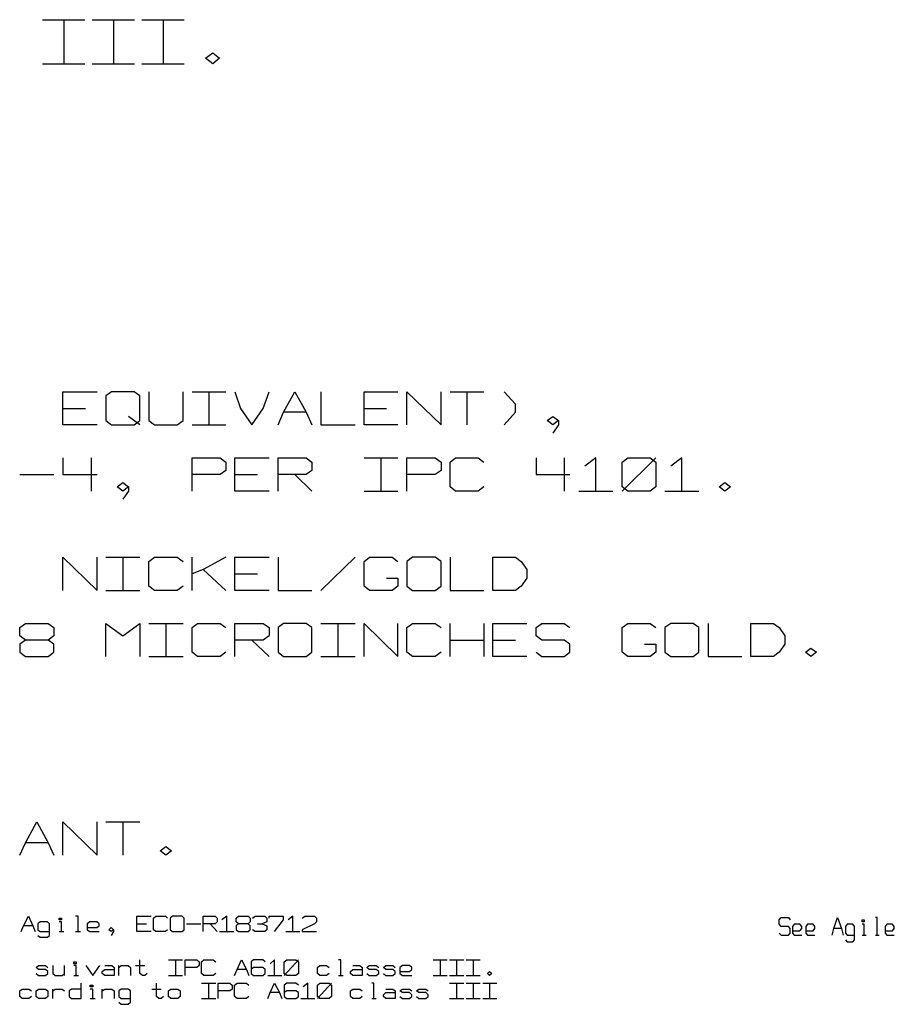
# Model space of a CAD drawing. Extents: x 0 to 1189, y 35 to 806.
# Tile 10 of 18: x 682 to 755, y 280 to 361. Entities that reach past the tile are written whole.
import ezdxf

# ---------------------------------------------------------------- set-up
doc = ezdxf.new("R2010")
doc.units = 0
doc.layers.add('1', color=1, linetype='CONTINUOUS')

msp = doc.modelspace()

# ---------------------------------------------------------------- linework, layer by layer
at = {"layer": '1'}
for p, q in [((684.1, 361.45), (687.62, 361.45)), ((685.87, 361.45), (685.87, 357.78)), ((688.22, 361.45), (691.75, 361.45)), ((690, 361.45), (690, 357.78)), ((692.35, 361.45), (695.87, 361.45)), ((694.12, 361.45), (694.12, 357.78)), ((697.65, 358.25), (698.25, 358.7)), ((698.25, 358.7), (698.82, 358.25)), ((684.1, 357.78), (687.62, 357.78)), ((688.22, 357.78), (691.75, 357.78)), ((692.35, 357.78), (695.87, 357.78)), ((698.25, 357.78), (697.65, 358.25)), ((698.82, 358.25), (698.25, 357.78)), ((685.78, 327.78), (685.78, 330.53)), ((685.78, 330.53), (688.63, 330.53)), ((689.83, 330.53), (689.35, 330.2)), ((689.35, 330.2), (689.35, 328.13)), ((691.73, 330.53), (689.83, 330.53)), ((692.2, 330.2), (691.73, 330.53)), ((692.2, 328.13), (692.2, 330.2)), ((692.93, 330.53), (692.93, 328.13)), ((695.78, 328.13), (695.78, 330.53)), ((696.53, 330.53), (699.35, 330.53)), ((697.93, 330.53), (697.93, 327.78)), ((700.1, 330.53), (700.55, 329.15)), ((702.45, 329.15), (702.93, 330.53)), ((704.13, 328.83), (705.08, 330.53)), ((705.08, 330.53), (706.03, 328.83)), ((707.25, 330.53), (707.25, 327.78)), ((710.83, 327.78), (710.83, 330.53)), ((710.83, 330.53), (713.65, 330.53)), ((714.4, 327.78), (714.4, 330.53)), ((714.4, 330.53), (717.23, 327.78)), ((717.23, 327.78), (717.23, 330.53)), ((717.98, 330.53), (720.8, 330.53)), ((719.38, 330.53), (719.38, 327.78)), ((723.43, 329.5), (722.48, 330.53)), ((685.78, 329.15), (687.68, 329.15)), ((700.55, 329.15), (701.5, 327.78)), ((701.5, 327.78), (702.45, 329.15)), ((710.83, 329.15), (712.7, 329.15)), ((723.43, 328.83), (723.43, 329.5)), ((689.35, 328.13), (689.83, 327.78)), ((692.2, 327.78), (691.25, 328.48)), ((691.73, 327.78), (692.2, 328.13)), ((692.93, 328.13), (693.4, 327.78)), ((695.3, 327.78), (695.78, 328.13)), ((703.68, 327.78), (704.13, 328.83)), ((706.03, 328.83), (704.13, 328.83)), ((706.03, 328.83), (706.5, 327.78)), ((722.48, 327.78), (723.43, 328.83)), ((726.05, 328.13), (726.53, 328.48)), ((726.53, 327.78), (726.05, 328.13)), ((726.53, 328.48), (727, 328.13)), ((727, 328.13), (726.53, 327.78)), ((727, 328.13), (727, 327.78)), ((688.63, 327.78), (685.78, 327.78)), ((689.83, 327.78), (691.73, 327.78)), ((693.4, 327.78), (695.3, 327.78)), ((696.53, 327.78), (699.35, 327.78)), ((707.25, 327.78), (710.08, 327.78)), ((713.65, 327.78), (710.83, 327.78)), ((727, 327.78), (726.53, 327.1)), ((685.78, 325.03), (685.78, 323.65)), ((688.15, 325.03), (688.15, 322.28)), ((696.53, 322.28), (696.53, 325.03)), ((696.53, 325.03), (698.88, 325.03)), ((698.88, 325.03), (699.35, 324.68)), ((700.1, 322.28), (700.1, 325.03)), ((700.1, 325.03), (702.93, 325.03)), ((703.68, 322.28), (703.68, 325.03)), ((703.68, 325.03), (706.03, 325.03)), ((706.03, 325.03), (706.5, 324.68)), ((710.83, 325.03), (713.65, 325.03)), ((712.23, 325.03), (712.23, 322.28)), ((714.4, 322.28), (714.4, 325.03)), ((714.4, 325.03), (716.75, 325.03)), ((716.75, 325.03), (717.23, 324.68)), ((717.98, 324.68), (718.43, 325.03)), ((718.43, 325.03), (720.33, 325.03)), ((720.33, 325.03), (720.8, 324.68)), ((725.13, 325.03), (725.13, 323.65)), ((727.48, 325.03), (727.48, 322.28)), ((730.1, 325.03), (729.18, 324.35)), ((730.1, 322.28), (730.1, 325.03)), ((732.28, 324.68), (732.75, 325.03)), ((732.28, 322.28), (735.1, 325.03)), ((732.75, 325.03), (734.63, 325.03)), ((734.63, 325.03), (735.1, 324.68)), ((737.25, 325.03), (736.33, 324.35)), ((737.25, 322.28), (737.25, 325.03)), ((699.35, 324.68), (699.35, 324)), ((706.5, 324.68), (706.5, 324)), ((717.23, 324.68), (717.23, 324)), ((717.98, 322.63), (717.98, 324.68)), ((732.28, 322.63), (732.28, 324.68)), ((735.1, 324.68), (735.1, 322.63)), ((682.2, 323.65), (685.05, 323.65)), ((685.78, 323.65), (688.63, 323.65)), ((698.88, 323.65), (696.53, 323.65)), ((699.35, 324), (698.88, 323.65)), ((700.1, 323.65), (701.98, 323.65)), ((706.03, 323.65), (703.68, 323.65)), ((705.08, 323.65), (706.5, 322.28)), ((706.5, 324), (706.03, 323.65)), ((716.75, 323.65), (714.4, 323.65)), ((717.23, 324), (716.75, 323.65)), ((725.13, 323.65), (727.95, 323.65)), ((690.3, 322.63), (690.78, 322.98)), ((690.78, 322.28), (690.3, 322.63)), ((690.78, 322.98), (691.25, 322.63)), ((691.25, 322.63), (690.78, 322.28)), ((691.25, 322.63), (691.25, 322.28)), ((718.43, 322.28), (717.98, 322.63)), ((720.8, 322.63), (720.33, 322.28)), ((732.75, 322.28), (732.28, 322.63)), ((735.1, 322.63), (734.63, 322.28)), ((740.35, 322.63), (740.83, 322.98)), ((740.83, 322.28), (740.35, 322.63)), ((740.83, 322.98), (741.3, 322.63)), ((741.3, 322.63), (740.83, 322.28)), ((691.25, 322.28), (690.78, 321.6)), ((702.93, 322.28), (700.1, 322.28)), ((710.83, 322.28), (713.65, 322.28)), ((720.33, 322.28), (718.43, 322.28)), ((728.7, 322.28), (731.53, 322.28)), ((734.63, 322.28), (732.75, 322.28)), ((735.85, 322.28), (738.68, 322.28)), ((685.78, 314.03), (685.78, 316.78)), ((685.78, 316.78), (688.63, 314.03)), ((688.63, 314.03), (688.63, 316.78)), ((689.35, 316.78), (692.2, 316.78)), ((690.78, 316.78), (690.78, 314.03)), ((692.93, 316.43), (693.4, 316.78)), ((693.4, 316.78), (695.3, 316.78)), ((695.3, 316.78), (695.78, 316.43)), ((696.53, 314.03), (696.53, 316.78)), ((699.35, 316.78), (697.45, 315.75)), ((700.1, 314.03), (700.1, 316.78)), ((700.1, 316.78), (702.93, 316.78)), ((703.68, 316.78), (703.68, 314.03)), ((707.25, 314.03), (710.08, 316.78)), ((710.83, 316.43), (711.28, 316.78)), ((711.28, 316.78), (713.18, 316.78)), ((713.18, 316.78), (713.65, 316.43)), ((714.85, 316.78), (714.4, 316.43)), ((716.75, 316.78), (714.85, 316.78)), ((717.23, 316.43), (716.75, 316.78)), ((717.98, 316.78), (717.98, 314.03)), ((721.55, 314.03), (721.55, 316.78)), ((721.55, 316.78), (723.43, 316.78)), ((723.43, 316.78), (723.9, 316.43)), ((692.93, 314.38), (692.93, 316.43)), ((710.83, 314.38), (710.83, 316.43)), ((714.4, 316.43), (714.4, 314.38)), ((717.23, 314.38), (717.23, 316.43)), ((723.9, 316.43), (724.38, 315.75)), ((697.45, 315.75), (696.53, 315.4)), ((697.45, 315.75), (699.35, 314.03)), ((700.1, 315.4), (701.98, 315.4)), ((712.7, 315.05), (713.65, 315.05)), ((713.65, 315.05), (713.65, 314.38)), ((724.38, 315.05), (723.9, 314.38)), ((724.38, 315.75), (724.38, 315.05)), ((693.4, 314.03), (692.93, 314.38)), ((695.78, 314.38), (695.3, 314.03)), ((711.28, 314.03), (710.83, 314.38)), ((713.65, 314.38), (713.18, 314.03)), ((714.4, 314.38), (714.85, 314.03)), ((716.75, 314.03), (717.23, 314.38)), ((723.9, 314.38), (723.43, 314.03)), ((689.35, 314.03), (692.2, 314.03)), ((695.3, 314.03), (693.4, 314.03)), ((702.93, 314.03), (700.1, 314.03)), ((703.68, 314.03), (706.5, 314.03)), ((713.18, 314.03), (711.28, 314.03)), ((714.85, 314.03), (716.75, 314.03)), ((717.98, 314.03), (720.8, 314.03)), ((723.43, 314.03), (721.55, 314.03)), ((682.2, 310.93), (682.68, 311.28)), ((682.2, 310.25), (682.2, 310.93)), ((682.68, 311.28), (684.58, 311.28)), ((684.58, 311.28), (685.05, 310.93)), ((685.05, 310.93), (685.05, 310.25)), ((689.35, 308.53), (689.35, 311.28)), ((689.35, 311.28), (690.78, 310.25)), ((690.78, 310.25), (692.2, 311.28)), ((692.2, 311.28), (692.2, 308.53)), ((692.93, 311.28), (695.78, 311.28)), ((694.35, 311.28), (694.35, 308.53)), ((696.53, 310.93), (696.98, 311.28)), ((696.53, 308.88), (696.53, 310.93)), ((696.98, 311.28), (698.88, 311.28)), ((698.88, 311.28), (699.35, 310.93)), ((700.1, 308.53), (700.1, 311.28)), ((700.1, 311.28), (702.45, 311.28)), ((702.45, 311.28), (702.93, 310.93)), ((702.93, 310.93), (702.93, 310.25)), ((704.13, 311.28), (703.68, 310.93)), ((703.68, 310.93), (703.68, 308.88)), ((706.03, 311.28), (704.13, 311.28)), ((706.5, 310.93), (706.03, 311.28)), ((706.5, 308.88), (706.5, 310.93)), ((707.25, 311.28), (710.08, 311.28)), ((708.65, 311.28), (708.65, 308.53)), ((710.83, 308.53), (710.83, 311.28)), ((710.83, 311.28), (713.65, 308.53)), ((713.65, 308.53), (713.65, 311.28)), ((714.4, 310.93), (714.85, 311.28)), ((714.4, 308.88), (714.4, 310.93)), ((714.85, 311.28), (716.75, 311.28)), ((716.75, 311.28), (717.23, 310.93)), ((717.98, 308.53), (717.98, 311.28)), ((720.8, 311.28), (720.8, 308.53)), ((721.55, 308.53), (721.55, 311.28)), ((721.55, 311.28), (724.38, 311.28)), ((725.13, 310.93), (725.6, 311.28)), ((725.13, 310.25), (725.13, 310.93)), ((725.6, 311.28), (727.48, 311.28)), ((727.48, 311.28), (727.95, 310.93)), ((732.28, 310.93), (732.75, 311.28)), ((732.28, 308.88), (732.28, 310.93)), ((732.75, 311.28), (734.63, 311.28)), ((734.63, 311.28), (735.1, 310.93)), ((736.33, 311.28), (735.85, 310.93)), ((735.85, 310.93), (735.85, 308.88)), ((738.2, 311.28), (736.33, 311.28)), ((738.68, 310.93), (738.2, 311.28)), ((738.68, 308.88), (738.68, 310.93)), ((739.43, 311.28), (739.43, 308.53)), ((743, 308.53), (743, 311.28)), ((743, 311.28), (744.88, 311.28)), ((744.88, 311.28), (745.35, 310.93)), ((745.35, 310.93), (745.83, 310.25)), ((682.68, 309.9), (682.2, 310.25)), ((685.05, 310.25), (684.58, 309.9)), ((702.93, 310.25), (702.45, 309.9)), ((725.6, 309.9), (725.13, 310.25)), ((745.83, 310.25), (745.83, 309.55)), ((682.68, 309.9), (682.2, 309.55)), ((682.2, 309.55), (682.2, 308.88)), ((684.58, 309.9), (682.68, 309.9)), ((685.05, 309.55), (684.58, 309.9)), ((685.05, 308.88), (685.05, 309.55)), ((702.45, 309.9), (700.1, 309.9)), ((701.5, 309.9), (702.93, 308.53)), ((717.98, 309.9), (720.8, 309.9)), ((721.55, 309.9), (723.43, 309.9)), ((727.48, 309.9), (725.6, 309.9)), ((727.95, 309.55), (727.48, 309.9)), ((727.95, 308.88), (727.95, 309.55)), ((734.15, 309.55), (735.1, 309.55)), ((735.1, 309.55), (735.1, 308.88)), ((745.83, 309.55), (745.35, 308.88)), ((682.2, 308.88), (682.68, 308.53)), ((682.68, 308.53), (684.58, 308.53)), ((684.58, 308.53), (685.05, 308.88)), ((692.93, 308.53), (695.78, 308.53)), ((696.98, 308.53), (696.53, 308.88)), ((698.88, 308.53), (696.98, 308.53)), ((699.35, 308.88), (698.88, 308.53)), ((703.68, 308.88), (704.13, 308.53)), ((704.13, 308.53), (706.03, 308.53)), ((706.03, 308.53), (706.5, 308.88)), ((707.25, 308.53), (710.08, 308.53)), ((714.85, 308.53), (714.4, 308.88)), ((716.75, 308.53), (714.85, 308.53)), ((717.23, 308.88), (716.75, 308.53)), ((724.38, 308.53), (721.55, 308.53)), ((725.13, 308.88), (725.6, 308.53)), ((725.6, 308.53), (727.48, 308.53)), ((727.48, 308.53), (727.95, 308.88)), ((732.75, 308.53), (732.28, 308.88)), ((734.63, 308.53), (732.75, 308.53)), ((735.1, 308.88), (734.63, 308.53)), ((735.85, 308.88), (736.33, 308.53)), ((736.33, 308.53), (738.2, 308.53)), ((738.2, 308.53), (738.68, 308.88)), ((739.43, 308.53), (742.25, 308.53)), ((744.88, 308.53), (743, 308.53)), ((745.35, 308.88), (744.88, 308.53)), ((747.53, 308.88), (747.98, 309.23)), ((747.98, 308.53), (747.53, 308.88)), ((747.98, 309.23), (748.45, 308.88)), ((748.45, 308.88), (747.98, 308.53)), ((682.68, 293.05), (683.63, 294.78)), ((683.63, 294.78), (684.58, 293.05)), ((685.78, 292.03), (685.78, 294.78)), ((685.78, 294.78), (688.63, 292.03)), ((688.63, 292.03), (688.63, 294.78)), ((689.35, 294.78), (692.2, 294.78)), ((690.78, 294.78), (690.78, 292.03)), ((682.2, 292.03), (682.68, 293.05)), ((684.58, 293.05), (682.68, 293.05)), ((684.58, 293.05), (685.05, 292.03)), ((693.88, 292.38), (694.35, 292.73)), ((694.35, 292.03), (693.88, 292.38)), ((694.35, 292.73), (694.83, 292.38)), ((694.83, 292.38), (694.35, 292.03)), ((682.52, 286.15), (682.92, 286.95)), ((682.92, 286.95), (683.3, 286.15)), ((683.9, 286.48), (683.7, 286.33)), ((684.5, 286.48), (683.9, 286.48)), ((684.67, 286.33), (684.5, 286.48)), ((685.47, 286.65), (685.47, 286.8)), ((685.47, 286.8), (685.67, 286.8)), ((685.67, 286.65), (685.47, 286.65)), ((685.67, 286.48), (685.47, 286.48)), ((685.67, 286.8), (685.67, 286.65)), ((685.67, 285.68), (685.67, 286.48)), ((687.05, 286.95), (686.85, 286.95)), ((687.05, 285.68), (687.05, 286.95)), ((688.02, 286.48), (687.82, 286.33)), ((688.62, 286.48), (688.02, 286.48)), ((688.8, 286.33), (688.62, 286.48)), ((691.95, 285.68), (691.95, 286.95)), ((691.95, 286.95), (693.12, 286.95)), ((693.32, 286.8), (693.52, 286.95)), ((693.32, 285.83), (693.32, 286.8)), ((693.52, 286.95), (694.32, 286.95)), ((694.32, 286.95), (694.5, 286.8)), ((694.9, 286.95), (694.7, 286.8)), ((694.7, 286.8), (694.7, 285.83)), ((695.7, 286.95), (694.9, 286.95)), ((695.87, 286.8), (695.7, 286.95)), ((695.87, 285.83), (695.87, 286.8)), ((697.45, 285.68), (697.45, 286.95)), ((697.45, 286.95), (698.45, 286.95)), ((698.45, 286.95), (698.62, 286.8)), ((698.62, 286.48), (698.45, 286.33)), ((698.62, 286.8), (698.62, 286.48)), ((699.42, 286.95), (699.02, 286.65)), ((699.42, 285.68), (699.42, 286.95)), ((700.2, 286.8), (700.4, 286.95)), ((700.2, 286.48), (700.2, 286.8)), ((700.4, 286.33), (700.2, 286.48)), ((700.4, 286.95), (701.2, 286.95)), ((701.2, 286.95), (701.37, 286.8)), ((701.37, 286.48), (701.2, 286.33)), ((701.37, 286.8), (701.37, 286.48)), ((701.57, 286.8), (701.77, 286.95)), ((701.77, 286.95), (702.57, 286.95)), ((702.75, 286.48), (702.37, 286.33)), ((702.57, 286.95), (702.75, 286.8)), ((702.75, 286.8), (702.75, 286.48)), ((702.95, 286.8), (702.95, 286.95)), ((702.95, 286.95), (704.12, 286.95)), ((704.12, 286.65), (703.35, 285.68)), ((704.12, 286.95), (704.12, 286.65)), ((704.92, 286.95), (704.52, 286.65)), ((704.92, 285.68), (704.92, 286.95)), ((705.7, 286.8), (705.9, 286.95)), ((705.9, 286.95), (706.7, 286.95)), ((706.7, 286.95), (706.87, 286.8)), ((706.87, 286.48), (706.7, 286.33)), ((706.87, 286.8), (706.87, 286.48)), ((745.35, 286.65), (745.5, 286.83)), ((745.35, 286.28), (745.35, 286.65)), ((745.5, 286.83), (746.12, 286.83)), ((746.12, 286.83), (746.27, 286.65)), ((749.9, 285.93), (750.2, 286.83)), ((750.2, 286.83), (750.52, 285.93)), ((752.25, 286.48), (752.25, 286.65)), ((752.25, 286.65), (752.4, 286.65)), ((752.4, 286.48), (752.25, 286.48)), ((752.4, 286.65), (752.4, 286.48)), ((753.5, 286.83), (753.35, 286.83)), ((753.5, 285.38), (753.5, 286.83)), ((682.32, 285.68), (682.52, 286.15)), ((683.3, 286.15), (682.52, 286.15)), ((683.3, 286.15), (683.5, 285.68)), ((683.7, 286.33), (683.7, 285.83)), ((683.7, 285.83), (683.9, 285.68)), ((683.9, 285.68), (684.67, 285.68)), ((684.67, 285.35), (684.67, 286.33)), ((685.47, 285.68), (685.87, 285.68)), ((686.85, 285.68), (687.25, 285.68)), ((687.82, 286.33), (687.82, 285.83)), ((687.82, 286), (688.62, 286)), ((687.82, 285.83), (688.02, 285.68)), ((688.02, 285.68), (688.8, 285.68)), ((688.62, 286), (688.8, 286.15)), ((688.8, 286.15), (688.8, 286.33)), ((689.6, 285.83), (689.8, 286)), ((689.8, 285.68), (689.6, 285.83)), ((689.8, 286), (690, 285.83)), ((690, 285.83), (689.8, 285.68)), ((690, 285.68), (689.8, 285.35)), ((690, 285.83), (690, 285.68)), ((691.95, 286.33), (692.75, 286.33)), ((693.12, 285.68), (691.95, 285.68)), ((693.52, 285.68), (693.32, 285.83)), ((694.32, 285.68), (693.52, 285.68)), ((694.5, 285.83), (694.32, 285.68)), ((694.7, 285.83), (694.9, 285.68)), ((694.9, 285.68), (695.7, 285.68)), ((695.7, 285.68), (695.87, 285.83)), ((696.07, 286.33), (697.25, 286.33)), ((698.45, 286.33), (697.45, 286.33)), ((698.05, 286.33), (698.62, 285.68)), ((698.82, 285.68), (700, 285.68)), ((700.4, 286.33), (700.2, 286.15)), ((700.2, 286.15), (700.2, 285.83)), ((700.2, 285.83), (700.4, 285.68)), ((701.2, 286.33), (700.4, 286.33)), ((700.4, 285.68), (701.2, 285.68)), ((701.37, 286.15), (701.2, 286.33)), ((701.2, 285.68), (701.37, 285.83)), ((701.37, 285.83), (701.37, 286.15)), ((701.77, 285.68), (701.57, 285.83)), ((702.57, 285.68), (701.77, 285.68)), ((701.97, 286.33), (702.37, 286.33)), ((702.37, 286.33), (702.75, 286.15)), ((702.75, 285.83), (702.57, 285.68)), ((702.75, 286.15), (702.75, 285.83)), ((704.32, 285.68), (705.5, 285.68)), ((706.7, 286.33), (705.7, 285.83)), ((705.7, 285.83), (705.7, 285.68)), ((705.7, 285.68), (706.87, 285.68)), ((745.5, 286.1), (745.35, 286.28)), ((746.12, 286.1), (745.5, 286.1)), ((746.27, 285.93), (746.12, 286.1)), ((746.27, 285.55), (746.27, 285.93)), ((746.6, 286.28), (746.45, 286.1)), ((746.45, 286.1), (746.45, 285.55)), ((746.45, 285.73), (747.07, 285.73)), ((747.07, 286.28), (746.6, 286.28)), ((747.22, 286.1), (747.07, 286.28)), ((747.07, 285.73), (747.22, 285.93)), ((747.22, 285.93), (747.22, 286.1)), ((747.7, 286.28), (747.55, 286.1)), ((747.55, 286.1), (747.55, 285.55)), ((747.55, 285.73), (748.17, 285.73)), ((748.17, 286.28), (747.7, 286.28)), ((748.32, 286.1), (748.17, 286.28)), ((748.17, 285.73), (748.32, 285.93)), ((748.32, 285.93), (748.32, 286.1)), ((749.75, 285.38), (749.9, 285.93)), ((750.52, 285.93), (749.9, 285.93)), ((750.52, 285.93), (750.67, 285.38)), ((751, 286.28), (750.85, 286.1)), ((750.85, 286.1), (750.85, 285.55)), ((751.47, 286.28), (751, 286.28)), ((751.62, 286.1), (751.47, 286.28)), ((751.62, 285), (751.62, 286.1)), ((752.4, 286.28), (752.25, 286.28)), ((752.4, 285.38), (752.4, 286.28)), ((754.3, 286.28), (754.15, 286.1)), ((754.15, 286.1), (754.15, 285.55)), ((754.15, 285.73), (754.77, 285.73)), ((754.77, 286.28), (754.3, 286.28)), ((754.92, 286.1), (754.77, 286.28)), ((754.77, 285.73), (754.92, 285.93)), ((754.92, 285.93), (754.92, 286.1)), ((683.7, 285.35), (683.9, 285.2)), ((683.9, 285.2), (684.5, 285.2)), ((684.5, 285.2), (684.67, 285.35)), ((745.35, 285.55), (745.5, 285.38)), ((745.5, 285.38), (746.12, 285.38)), ((746.12, 285.38), (746.27, 285.55)), ((746.45, 285.55), (746.6, 285.38)), ((746.6, 285.38), (747.22, 285.38)), ((747.55, 285.55), (747.7, 285.38)), ((747.7, 285.38), (748.32, 285.38)), ((750.85, 285.55), (751, 285.38)), ((750.85, 285), (751, 284.83)), ((751, 285.38), (751.62, 285.38)), ((751, 284.83), (751.47, 284.83)), ((751.47, 284.83), (751.62, 285)), ((752.25, 285.38), (752.57, 285.38)), ((753.35, 285.38), (753.67, 285.38)), ((754.15, 285.55), (754.3, 285.38)), ((754.3, 285.38), (754.92, 285.38)), ((686.7, 283), (686.7, 283.15)), ((686.7, 283.15), (686.9, 283.15)), ((686.9, 283.15), (686.9, 283)), ((692.2, 282.2), (692.2, 283.33)), ((694.57, 283.33), (695.75, 283.33)), ((695.15, 283.33), (695.15, 282.03)), ((695.95, 282.03), (695.95, 283.33)), ((695.95, 283.33), (696.92, 283.33)), ((696.92, 283.33), (697.12, 283.15)), ((697.12, 283.15), (697.12, 282.85)), ((697.32, 283.15), (697.52, 283.33)), ((697.32, 282.2), (697.32, 283.15)), ((697.52, 283.33), (698.3, 283.33)), ((698.3, 283.33), (698.5, 283.15)), ((700.27, 282.53), (700.65, 283.33)), ((700.65, 283.33), (701.05, 282.53)), ((701.65, 283.33), (701.45, 283.15)), ((701.45, 283.15), (701.45, 282.2)), ((702.42, 283.33), (701.65, 283.33)), ((702.62, 283.15), (702.42, 283.33)), ((703.4, 283.33), (703.02, 283)), ((703.4, 282.03), (703.4, 283.33)), ((704.2, 283.15), (704.4, 283.33)), ((704.2, 282.03), (705.37, 283.33)), ((704.2, 282.2), (704.2, 283.15)), ((704.4, 283.33), (705.17, 283.33)), ((705.17, 283.33), (705.37, 283.15)), ((705.37, 283.15), (705.37, 282.2)), ((708.9, 283.33), (708.72, 283.33)), ((708.9, 282.03), (708.9, 283.33)), ((716.57, 283.33), (717.75, 283.33)), ((717.15, 283.33), (717.15, 282.03)), ((717.95, 283.33), (719.12, 283.33)), ((718.52, 283.33), (718.52, 282.03)), ((719.32, 283.33), (720.5, 283.33)), ((719.9, 283.33), (719.9, 282.03)), ((683.57, 282.68), (683.77, 282.85)), ((683.77, 282.53), (683.57, 282.68)), ((683.77, 282.85), (684.35, 282.85)), ((684.35, 282.53), (683.77, 282.53)), ((684.35, 282.85), (684.55, 282.68)), ((684.55, 282.35), (684.35, 282.53)), ((684.55, 282.2), (684.55, 282.35)), ((684.95, 282.85), (684.95, 282.2)), ((685.92, 282.03), (685.92, 282.85)), ((686.9, 283), (686.7, 283)), ((686.9, 282.85), (686.7, 282.85)), ((686.9, 282.03), (686.9, 282.85)), ((687.7, 282.85), (688.27, 282.03)), ((688.27, 282.03), (688.87, 282.85)), ((689.07, 282.35), (689.27, 282.53)), ((689.07, 282.2), (689.07, 282.35)), ((689.27, 282.85), (689.85, 282.85)), ((689.27, 282.53), (690.05, 282.53)), ((689.85, 282.85), (690.05, 282.68)), ((690.05, 282.68), (690.05, 282.03)), ((690.45, 282.03), (690.45, 282.85)), ((690.45, 282.68), (690.65, 282.85)), ((690.65, 282.85), (691.22, 282.85)), ((691.22, 282.85), (691.42, 282.68)), ((691.42, 282.68), (691.42, 282.03)), ((691.82, 282.85), (692.6, 282.85)), ((696.92, 282.68), (695.95, 282.68)), ((697.12, 282.85), (696.92, 282.68)), ((700.07, 282.03), (700.27, 282.53)), ((701.05, 282.53), (700.27, 282.53)), ((701.05, 282.53), (701.25, 282.03)), ((701.65, 282.68), (701.45, 282.53)), ((702.42, 282.68), (701.65, 282.68)), ((702.62, 282.53), (702.42, 282.68)), ((702.62, 282.2), (702.62, 282.53)), ((706.95, 282.68), (707.15, 282.85)), ((706.95, 282.2), (706.95, 282.68)), ((707.15, 282.85), (707.72, 282.85)), ((707.72, 282.85), (707.92, 282.68)), ((709.7, 282.35), (709.9, 282.53)), ((709.7, 282.2), (709.7, 282.35)), ((709.9, 282.85), (710.47, 282.85)), ((709.9, 282.53), (710.67, 282.53)), ((710.47, 282.85), (710.67, 282.68)), ((710.67, 282.68), (710.67, 282.03)), ((711.07, 282.68), (711.27, 282.85)), ((711.27, 282.53), (711.07, 282.68)), ((711.27, 282.85), (711.85, 282.85)), ((711.85, 282.53), (711.27, 282.53)), ((711.85, 282.85), (712.05, 282.68)), ((712.05, 282.35), (711.85, 282.53)), ((712.05, 282.2), (712.05, 282.35)), ((712.45, 282.68), (712.65, 282.85)), ((712.65, 282.53), (712.45, 282.68)), ((712.65, 282.85), (713.22, 282.85)), ((713.22, 282.53), (712.65, 282.53)), ((713.22, 282.85), (713.42, 282.68)), ((713.42, 282.35), (713.22, 282.53)), ((713.42, 282.2), (713.42, 282.35)), ((714.02, 282.85), (713.82, 282.68)), ((713.82, 282.68), (713.82, 282.2)), ((713.82, 282.35), (714.6, 282.35)), ((714.6, 282.85), (714.02, 282.85)), ((714.8, 282.68), (714.6, 282.85)), ((714.6, 282.35), (714.8, 282.53)), ((714.8, 282.53), (714.8, 282.68)), ((721.1, 282.2), (721.27, 282.35)), ((721.27, 282.35), (721.47, 282.2)), ((683.57, 282.2), (683.77, 282.03)), ((683.77, 282.03), (684.35, 282.03)), ((684.35, 282.03), (684.55, 282.2)), ((684.95, 282.2), (685.15, 282.03)), ((685.15, 282.03), (685.72, 282.03)), ((685.72, 282.03), (685.92, 282.2)), ((686.7, 282.03), (687.1, 282.03)), ((689.27, 282.03), (689.07, 282.2)), ((690.05, 282.03), (689.27, 282.03)), ((692.4, 282.03), (692.2, 282.2)), ((692.6, 282.03), (692.4, 282.03)), ((692.8, 282.2), (692.6, 282.03)), ((694.57, 282.03), (695.75, 282.03)), ((697.52, 282.03), (697.32, 282.2)), ((698.3, 282.03), (697.52, 282.03)), ((698.5, 282.2), (698.3, 282.03)), ((701.45, 282.2), (701.65, 282.03)), ((701.65, 282.03), (702.42, 282.03)), ((702.42, 282.03), (702.62, 282.2)), ((702.82, 282.03), (704, 282.03)), ((704.4, 282.03), (704.2, 282.2)), ((705.17, 282.03), (704.4, 282.03)), ((705.37, 282.2), (705.17, 282.03)), ((707.15, 282.03), (706.95, 282.2)), ((707.72, 282.03), (707.15, 282.03)), ((707.92, 282.2), (707.72, 282.03)), ((708.72, 282.03), (709.1, 282.03)), ((709.9, 282.03), (709.7, 282.2)), ((710.67, 282.03), (709.9, 282.03)), ((711.07, 282.2), (711.27, 282.03)), ((711.27, 282.03), (711.85, 282.03)), ((711.85, 282.03), (712.05, 282.2)), ((712.45, 282.2), (712.65, 282.03)), ((712.65, 282.03), (713.22, 282.03)), ((713.22, 282.03), (713.42, 282.2)), ((713.82, 282.2), (714.02, 282.03)), ((714.02, 282.03), (714.8, 282.03)), ((716.57, 282.03), (717.75, 282.03)), ((717.95, 282.03), (719.12, 282.03)), ((719.32, 282.03), (720.5, 282.03)), ((721.27, 282.03), (721.1, 282.2)), ((721.47, 282.2), (721.27, 282.03)), ((682.2, 280.75), (682.4, 280.9)), ((682.2, 280.28), (682.2, 280.75)), ((682.4, 280.9), (682.97, 280.9)), ((682.97, 280.9), (683.17, 280.75)), ((683.57, 280.75), (683.77, 280.9)), ((683.57, 280.28), (683.57, 280.75)), ((683.77, 280.9), (684.35, 280.9)), ((684.35, 280.9), (684.55, 280.75)), ((684.55, 280.75), (684.55, 280.28)), ((684.95, 280.1), (684.95, 280.9)), ((684.95, 280.75), (685.15, 280.9)), ((685.15, 280.9), (685.72, 280.9)), ((685.72, 280.9), (685.92, 280.75)), ((686.52, 280.9), (686.32, 280.75)), ((686.32, 280.75), (686.32, 280.28)), ((687.3, 280.9), (686.52, 280.9)), ((687.3, 280.1), (687.3, 281.4)), ((688.07, 281.08), (688.07, 281.23)), ((688.07, 281.23), (688.27, 281.23)), ((688.27, 281.08), (688.07, 281.08)), ((688.27, 280.9), (688.07, 280.9)), ((688.27, 281.23), (688.27, 281.08)), ((688.27, 280.1), (688.27, 280.9)), ((689.07, 280.1), (689.07, 280.9)), ((689.07, 280.75), (689.27, 280.9)), ((689.27, 280.9), (689.85, 280.9)), ((689.85, 280.9), (690.05, 280.75)), ((690.05, 280.75), (690.05, 280.1)), ((690.65, 280.9), (690.45, 280.75)), ((690.45, 280.75), (690.45, 280.28)), ((691.22, 280.9), (690.65, 280.9)), ((691.42, 280.75), (691.22, 280.9)), ((691.42, 279.8), (691.42, 280.75)), ((693.2, 280.9), (693.97, 280.9)), ((693.57, 280.28), (693.57, 281.4)), ((694.57, 280.75), (694.77, 280.9)), ((694.57, 280.28), (694.57, 280.75)), ((694.77, 280.9), (695.35, 280.9)), ((695.35, 280.9), (695.55, 280.75)), ((695.55, 280.75), (695.55, 280.28)), ((697.32, 281.4), (698.5, 281.4)), ((697.9, 281.4), (697.9, 280.1)), ((698.7, 280.1), (698.7, 281.4)), ((698.7, 281.4), (699.67, 281.4)), ((699.67, 280.75), (698.7, 280.75)), ((699.67, 281.4), (699.87, 281.23)), ((699.87, 280.9), (699.67, 280.75)), ((699.87, 281.23), (699.87, 280.9)), ((700.07, 281.23), (700.27, 281.4)), ((700.07, 280.28), (700.07, 281.23)), ((700.27, 281.4), (701.05, 281.4)), ((701.05, 281.4), (701.25, 281.23)), ((703.02, 280.6), (703.4, 281.4)), ((703.4, 281.4), (703.8, 280.6)), ((704.4, 281.4), (704.2, 281.23)), ((704.2, 281.23), (704.2, 280.28)), ((704.4, 280.75), (704.2, 280.6)), ((705.17, 281.4), (704.4, 281.4)), ((705.17, 280.75), (704.4, 280.75)), ((705.37, 281.23), (705.17, 281.4)), ((705.37, 280.6), (705.17, 280.75)), ((706.15, 281.4), (705.77, 281.08)), ((706.15, 280.1), (706.15, 281.4)), ((706.95, 281.23), (707.15, 281.4)), ((706.95, 280.1), (708.12, 281.4)), ((706.95, 280.28), (706.95, 281.23)), ((707.15, 281.4), (707.92, 281.4)), ((707.92, 281.4), (708.12, 281.23)), ((708.12, 281.23), (708.12, 280.28)), ((709.7, 280.75), (709.9, 280.9)), ((709.7, 280.28), (709.7, 280.75)), ((709.9, 280.9), (710.47, 280.9)), ((710.47, 280.9), (710.67, 280.75)), ((711.65, 281.4), (711.47, 281.4)), ((711.65, 280.1), (711.65, 281.4)), ((712.65, 280.9), (713.22, 280.9)), ((713.22, 280.9), (713.42, 280.75)), ((713.42, 280.75), (713.42, 280.1)), ((713.82, 280.75), (714.02, 280.9)), ((714.02, 280.6), (713.82, 280.75)), ((714.02, 280.9), (714.6, 280.9)), ((714.6, 280.9), (714.8, 280.75)), ((715.2, 280.75), (715.4, 280.9)), ((715.4, 280.6), (715.2, 280.75)), ((715.4, 280.9), (715.97, 280.9)), ((715.97, 280.9), (716.17, 280.75)), ((717.95, 281.4), (719.12, 281.4)), ((718.52, 281.4), (718.52, 280.1)), ((719.32, 281.4), (720.5, 281.4)), ((719.9, 281.4), (719.9, 280.1)), ((720.7, 281.4), (721.87, 281.4)), ((721.27, 281.4), (721.27, 280.1)), ((682.4, 280.1), (682.2, 280.28)), ((682.97, 280.1), (682.4, 280.1)), ((683.17, 280.28), (682.97, 280.1)), ((683.77, 280.1), (683.57, 280.28)), ((684.35, 280.1), (683.77, 280.1)), ((684.55, 280.28), (684.35, 280.1)), ((686.32, 280.28), (686.52, 280.1)), ((686.52, 280.1), (687.3, 280.1)), ((688.07, 280.1), (688.47, 280.1)), ((690.45, 280.28), (690.65, 280.1)), ((690.65, 280.1), (691.42, 280.1)), ((693.77, 280.1), (693.57, 280.28)), ((693.97, 280.1), (693.77, 280.1)), ((694.17, 280.28), (693.97, 280.1)), ((694.77, 280.1), (694.57, 280.28)), ((695.35, 280.1), (694.77, 280.1)), ((695.55, 280.28), (695.35, 280.1)), ((697.32, 280.1), (698.5, 280.1)), ((700.27, 280.1), (700.07, 280.28)), ((701.05, 280.1), (700.27, 280.1)), ((701.25, 280.28), (701.05, 280.1)), ((702.82, 280.1), (703.02, 280.6)), ((703.8, 280.6), (703.02, 280.6)), ((703.8, 280.6), (704, 280.1)), ((704.2, 280.28), (704.4, 280.1)), ((704.4, 280.1), (705.17, 280.1)), ((705.17, 280.1), (705.37, 280.28)), ((705.37, 280.28), (705.37, 280.6)), ((705.57, 280.1), (706.75, 280.1)), ((707.15, 280.1), (706.95, 280.28)), ((707.92, 280.1), (707.15, 280.1)), ((708.12, 280.28), (707.92, 280.1)), ((709.9, 280.1), (709.7, 280.28)), ((710.47, 280.1), (709.9, 280.1)), ((710.67, 280.28), (710.47, 280.1)), ((711.47, 280.1), (711.85, 280.1)), ((712.45, 280.43), (712.65, 280.6)), ((712.45, 280.28), (712.45, 280.43)), ((712.65, 280.1), (712.45, 280.28)), ((712.65, 280.6), (713.42, 280.6)), ((713.42, 280.1), (712.65, 280.1)), ((713.82, 280.28), (714.02, 280.1)), ((714.6, 280.6), (714.02, 280.6)), ((714.02, 280.1), (714.6, 280.1)), ((714.8, 280.43), (714.6, 280.6)), ((714.6, 280.1), (714.8, 280.28)), ((714.8, 280.28), (714.8, 280.43)), ((715.2, 280.28), (715.4, 280.1)), ((715.97, 280.6), (715.4, 280.6)), ((715.4, 280.1), (715.97, 280.1)), ((716.17, 280.43), (715.97, 280.6)), ((715.97, 280.1), (716.17, 280.28)), ((716.17, 280.28), (716.17, 280.43)), ((717.95, 280.1), (719.12, 280.1)), ((719.32, 280.1), (720.5, 280.1)), ((720.7, 280.1), (721.87, 280.1)), ((690.45, 279.8), (690.65, 279.63)), ((690.65, 279.63), (691.22, 279.63)), ((691.22, 279.63), (691.42, 279.8))]:
    msp.add_line(p, q, dxfattribs=at)

doc.saveas('drawing.dxf')
